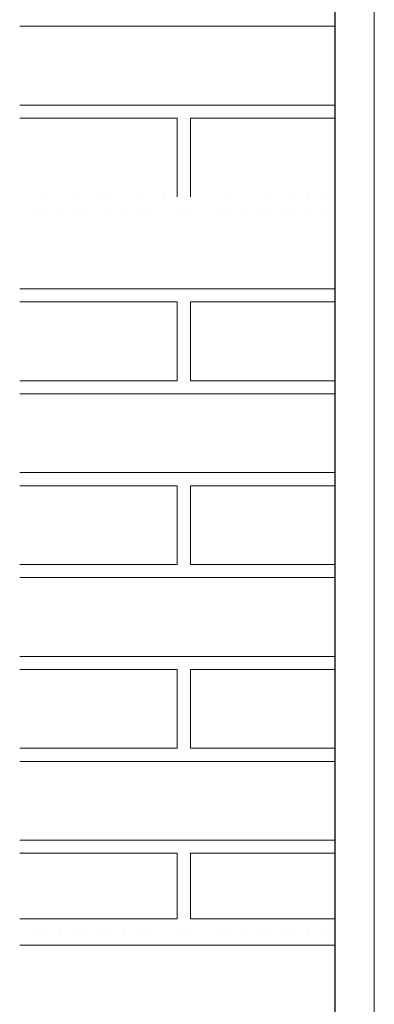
# Model space of a CAD drawing. Header units: metres. Extents: x 5.7 to 89.8, y 4 to 63.5.
# Tile 67 of 256: x 11.079 to 11.339, y 49.294 to 50.016. Entities that reach past the tile are written whole.
import ezdxf

# ---------------------------------------------------------------- set-up
doc = ezdxf.new("R2010")
doc.units = ezdxf.units.M
doc.header["$MEASUREMENT"] = 0
for name, color, linetype in [('PDF17_hatch-borshi', 7, 'Continuous'), ('PDF17_Layer5', 7, 'Continuous'), ('PDF17_wall', 7, 'Continuous')]:
    doc.layers.add(name, color=color, linetype=linetype)

msp = doc.modelspace()

# ---------------------------------------------------------------- linework, layer by layer
at = {"layer": 'PDF17_hatch-borshi', "lineweight": 18}
for points in [[(11.31024, 50.01161), (11.07909, 50.01161)], [(11.08872, 50.01161), (11.08872, 50.01161)], [(11.08872, 50.01161), (11.08872, 50.01161)], [(11.09835, 50.01161), (11.09835, 50.01161)], [(11.09835, 50.01161), (11.09835, 50.01161)], [(11.09835, 50.01161), (11.09835, 50.01161)], [(11.10798, 50.01161), (11.10798, 50.01161)], [(11.10798, 50.01161), (11.10798, 50.01161)], [(11.11762, 50.01161), (11.11762, 50.01161)], [(11.11762, 50.01161), (11.11762, 50.01161)], [(11.12725, 50.01161), (11.12725, 50.01161)], [(11.12725, 50.01161), (11.12725, 50.01161)], [(11.14651, 50.01161), (11.14651, 50.01161)], [(11.15614, 50.01161), (11.15614, 50.01161)], [(11.16577, 50.01161), (11.16577, 50.01161)], [(11.1754, 50.01161), (11.1754, 50.01161)], [(11.1754, 50.01161), (11.1754, 50.01161)], [(11.19466, 50.01161), (11.19466, 50.01161)], [(11.2043, 50.01161), (11.2043, 50.01161)], [(11.2043, 50.01161), (11.2043, 50.01161)], [(11.22356, 50.01161), (11.22356, 50.01161)], [(11.22356, 50.01161), (11.22356, 50.01161)], [(11.23319, 50.01161), (11.23319, 50.01161)], [(11.23319, 50.01161), (11.23319, 50.01161)], [(11.24282, 50.01161), (11.24282, 50.01161)], [(11.24282, 50.01161), (11.24282, 50.01161)], [(11.25245, 50.01161), (11.25245, 50.01161)], [(11.25245, 50.01161), (11.25245, 50.01161)], [(11.26208, 50.01161), (11.26208, 50.01161)], [(11.26208, 50.01161), (11.26208, 50.01161)], [(11.27171, 50.01161), (11.27171, 50.01161)], [(11.27171, 50.01161), (11.27171, 50.01161)], [(11.28135, 50.01161), (11.28135, 50.01161)], [(11.28135, 50.01161), (11.28135, 50.01161)], [(11.29098, 50.01161), (11.29098, 50.01161)], [(11.30061, 50.01161), (11.30061, 50.01161)], [(11.31024, 50.01161), (11.31024, 50.01161)], [(11.07909, 49.95382), (11.31024, 49.95382)], [(11.09835, 49.95382), (11.09835, 49.95382)], [(11.11762, 49.95382), (11.11762, 49.95382)], [(11.11762, 49.95382), (11.11762, 49.95382)], [(11.19466, 49.95382), (11.19466, 49.95382)], [(11.22356, 49.95382), (11.22356, 49.95382)], [(11.26208, 49.95382), (11.26208, 49.95382)], [(11.28135, 49.95382), (11.28135, 49.95382)], [(11.29098, 49.95382), (11.29098, 49.95382)], [(11.29098, 49.95382), (11.29098, 49.95382)], [(11.07909, 49.94419), (11.19466, 49.94419), (11.19466, 49.88641)], [(11.07909, 49.94419), (11.07909, 49.94419)], [(11.08872, 49.94419), (11.08872, 49.94419)], [(11.09835, 49.94419), (11.09835, 49.94419)], [(11.09835, 49.94419), (11.09835, 49.94419)], [(11.09835, 49.94419), (11.09835, 49.94419)], [(11.10798, 49.94419), (11.10798, 49.94419)], [(11.10798, 49.94419), (11.10798, 49.94419)], [(11.11762, 49.94419), (11.11762, 49.94419)], [(11.12725, 49.94419), (11.12725, 49.94419)], [(11.12725, 49.94419), (11.12725, 49.94419)], [(11.12725, 49.94419), (11.12725, 49.94419)], [(11.15614, 49.94419), (11.15614, 49.94419)], [(11.15614, 49.94419), (11.15614, 49.94419)], [(11.16577, 49.94419), (11.16577, 49.94419)], [(11.1754, 49.94419), (11.1754, 49.94419)], [(11.1754, 49.94419), (11.1754, 49.94419)], [(11.19466, 49.94419), (11.19466, 49.94419)], [(11.19466, 49.94419), (11.19466, 49.94419)], [(11.2043, 49.88641), (11.2043, 49.94419), (11.31024, 49.94419)], [(11.2043, 49.94419), (11.2043, 49.94419)], [(11.22356, 49.94419), (11.22356, 49.94419)], [(11.22356, 49.94419), (11.22356, 49.94419)], [(11.23319, 49.94419), (11.23319, 49.94419)], [(11.23319, 49.94419), (11.23319, 49.94419)], [(11.23319, 49.94419), (11.23319, 49.94419)], [(11.24282, 49.94419), (11.24282, 49.94419)], [(11.24282, 49.94419), (11.24282, 49.94419)], [(11.25245, 49.94419), (11.25245, 49.94419)], [(11.26208, 49.94419), (11.26208, 49.94419)], [(11.26208, 49.94419), (11.26208, 49.94419)], [(11.26208, 49.94419), (11.26208, 49.94419)], [(11.26208, 49.94419), (11.26208, 49.94419)], [(11.27171, 49.94419), (11.27171, 49.94419)], [(11.27171, 49.94419), (11.27171, 49.94419)], [(11.28135, 49.94419), (11.28135, 49.94419)], [(11.29098, 49.94419), (11.29098, 49.94419)], [(11.29098, 49.94419), (11.29098, 49.94419)], [(11.30061, 49.94419), (11.30061, 49.94419)], [(11.19466, 49.93456), (11.19466, 49.93456)], [(11.19466, 49.93456), (11.19466, 49.93456)], [(11.2043, 49.93456), (11.2043, 49.93456)], [(11.19466, 49.92493), (11.19466, 49.92493)], [(11.19466, 49.9153), (11.19466, 49.9153)], [(11.19466, 49.9153), (11.19466, 49.9153)], [(11.19466, 49.9153), (11.19466, 49.9153)], [(11.2043, 49.9153), (11.2043, 49.9153)], [(11.19466, 49.90567), (11.19466, 49.90567)], [(11.2043, 49.90567), (11.2043, 49.90567)], [(11.19466, 49.89604), (11.19466, 49.89604)], [(11.09835, 49.88641), (11.09835, 49.88641)], [(11.11762, 49.88641), (11.11762, 49.88641)], [(11.11762, 49.88641), (11.11762, 49.88641)], [(11.13688, 49.88641), (11.13688, 49.88641)], [(11.14651, 49.88641), (11.14651, 49.88641)], [(11.14651, 49.88641), (11.14651, 49.88641)], [(11.16577, 49.88641), (11.16577, 49.88641)], [(11.18503, 49.88641), (11.18503, 49.88641)], [(11.19466, 49.88641), (11.19466, 49.88641)], [(11.23319, 49.88641), (11.23319, 49.88641)], [(11.26208, 49.88641), (11.26208, 49.88641)], [(11.28135, 49.88641), (11.28135, 49.88641)], [(11.29098, 49.88641), (11.29098, 49.88641)], [(11.29098, 49.88641), (11.29098, 49.88641)], [(11.30061, 49.88641), (11.30061, 49.88641)], [(11.31024, 49.88641), (11.31024, 49.88641)], [(11.08872, 49.87677), (11.08872, 49.87677)], [(11.08872, 49.87677), (11.08872, 49.87677)], [(11.09835, 49.87677), (11.09835, 49.87677)], [(11.09835, 49.87677), (11.09835, 49.87677)], [(11.09835, 49.87677), (11.09835, 49.87677)], [(11.10798, 49.87677), (11.10798, 49.87677)], [(11.10798, 49.87677), (11.10798, 49.87677)], [(11.11762, 49.87677), (11.11762, 49.87677)], [(11.12725, 49.87677), (11.12725, 49.87677)], [(11.12725, 49.87677), (11.12725, 49.87677)], [(11.14651, 49.87677), (11.14651, 49.87677)], [(11.15614, 49.87677), (11.15614, 49.87677)], [(11.16577, 49.87677), (11.16577, 49.87677)], [(11.1754, 49.87677), (11.1754, 49.87677)], [(11.1754, 49.87677), (11.1754, 49.87677)], [(11.19466, 49.87677), (11.19466, 49.87677)], [(11.2043, 49.87677), (11.2043, 49.87677)], [(11.2043, 49.87677), (11.2043, 49.87677)], [(11.22356, 49.87677), (11.22356, 49.87677)], [(11.22356, 49.87677), (11.22356, 49.87677)], [(11.23319, 49.87677), (11.23319, 49.87677)], [(11.23319, 49.87677), (11.23319, 49.87677)], [(11.24282, 49.87677), (11.24282, 49.87677)], [(11.24282, 49.87677), (11.24282, 49.87677)], [(11.25245, 49.87677), (11.25245, 49.87677)], [(11.25245, 49.87677), (11.25245, 49.87677)], [(11.26208, 49.87677), (11.26208, 49.87677)], [(11.26208, 49.87677), (11.26208, 49.87677)], [(11.27171, 49.87677), (11.27171, 49.87677)], [(11.27171, 49.87677), (11.27171, 49.87677)], [(11.28135, 49.87677), (11.28135, 49.87677)], [(11.29098, 49.87677), (11.29098, 49.87677)], [(11.30061, 49.87677), (11.30061, 49.87677)], [(11.31024, 49.87677), (11.31024, 49.87677)], [(11.07909, 49.81899), (11.31024, 49.81899)], [(11.09835, 49.81899), (11.09835, 49.81899)], [(11.10798, 49.81899), (11.10798, 49.81899)], [(11.11762, 49.81899), (11.11762, 49.81899)], [(11.11762, 49.81899), (11.11762, 49.81899)], [(11.19466, 49.81899), (11.19466, 49.81899)], [(11.22356, 49.81899), (11.22356, 49.81899)], [(11.26208, 49.81899), (11.26208, 49.81899)], [(11.28135, 49.81899), (11.28135, 49.81899)], [(11.29098, 49.81899), (11.29098, 49.81899)], [(11.29098, 49.81899), (11.29098, 49.81899)], [(11.07909, 49.80936), (11.19466, 49.80936), (11.19466, 49.75157), (11.07909, 49.75157)], [(11.07909, 49.80936), (11.07909, 49.80936)], [(11.08872, 49.80936), (11.08872, 49.80936)], [(11.09835, 49.80936), (11.09835, 49.80936)], [(11.09835, 49.80936), (11.09835, 49.80936)], [(11.09835, 49.80936), (11.09835, 49.80936)], [(11.10798, 49.80936), (11.10798, 49.80936)], [(11.12725, 49.80936), (11.12725, 49.80936)], [(11.12725, 49.80936), (11.12725, 49.80936)], [(11.12725, 49.80936), (11.12725, 49.80936)], [(11.15614, 49.80936), (11.15614, 49.80936)], [(11.15614, 49.80936), (11.15614, 49.80936)], [(11.16577, 49.80936), (11.16577, 49.80936)], [(11.1754, 49.80936), (11.1754, 49.80936)], [(11.1754, 49.80936), (11.1754, 49.80936)], [(11.19466, 49.80936), (11.19466, 49.80936)], [(11.19466, 49.80936), (11.19466, 49.80936)], [(11.31024, 49.75157), (11.2043, 49.75157), (11.2043, 49.80936), (11.31024, 49.80936)], [(11.2043, 49.80936), (11.2043, 49.80936)], [(11.22356, 49.80936), (11.22356, 49.80936)], [(11.22356, 49.80936), (11.22356, 49.80936)], [(11.23319, 49.80936), (11.23319, 49.80936)], [(11.23319, 49.80936), (11.23319, 49.80936)], [(11.23319, 49.80936), (11.23319, 49.80936)], [(11.24282, 49.80936), (11.24282, 49.80936)], [(11.24282, 49.80936), (11.24282, 49.80936)], [(11.25245, 49.80936), (11.25245, 49.80936)], [(11.26208, 49.80936), (11.26208, 49.80936)], [(11.26208, 49.80936), (11.26208, 49.80936)], [(11.26208, 49.80936), (11.26208, 49.80936)], [(11.27171, 49.80936), (11.27171, 49.80936)], [(11.27171, 49.80936), (11.27171, 49.80936)], [(11.29098, 49.80936), (11.29098, 49.80936)], [(11.29098, 49.80936), (11.29098, 49.80936)], [(11.30061, 49.80936), (11.30061, 49.80936)], [(11.19466, 49.79972), (11.19466, 49.79972)], [(11.19466, 49.79972), (11.19466, 49.79972)], [(11.2043, 49.79972), (11.2043, 49.79972)], [(11.19466, 49.79009), (11.19466, 49.79009)], [(11.19466, 49.79009), (11.19466, 49.79009)], [(11.19466, 49.78046), (11.19466, 49.78046)], [(11.19466, 49.78046), (11.19466, 49.78046)], [(11.2043, 49.78046), (11.2043, 49.78046)], [(11.19466, 49.77083), (11.19466, 49.77083)], [(11.19466, 49.7612), (11.19466, 49.7612)], [(11.09835, 49.75157), (11.09835, 49.75157)], [(11.09835, 49.75157), (11.09835, 49.75157)], [(11.09835, 49.75157), (11.09835, 49.75157)], [(11.10798, 49.75157), (11.10798, 49.75157)], [(11.11762, 49.75157), (11.11762, 49.75157)], [(11.11762, 49.75157), (11.11762, 49.75157)], [(11.11762, 49.75157), (11.11762, 49.75157)], [(11.12725, 49.75157), (11.12725, 49.75157)], [(11.13688, 49.75157), (11.13688, 49.75157)], [(11.14651, 49.75157), (11.14651, 49.75157)], [(11.14651, 49.75157), (11.14651, 49.75157)], [(11.14651, 49.75157), (11.14651, 49.75157)], [(11.16577, 49.75157), (11.16577, 49.75157)], [(11.1754, 49.75157), (11.1754, 49.75157)], [(11.18503, 49.75157), (11.18503, 49.75157)], [(11.19466, 49.75157), (11.19466, 49.75157)], [(11.2043, 49.75157), (11.2043, 49.75157)], [(11.22356, 49.75157), (11.22356, 49.75157)], [(11.23319, 49.75157), (11.23319, 49.75157)], [(11.25245, 49.75157), (11.25245, 49.75157)], [(11.26208, 49.75157), (11.26208, 49.75157)], [(11.28135, 49.75157), (11.28135, 49.75157)], [(11.28135, 49.75157), (11.28135, 49.75157)], [(11.29098, 49.75157), (11.29098, 49.75157)], [(11.29098, 49.75157), (11.29098, 49.75157)], [(11.30061, 49.75157), (11.30061, 49.75157)], [(11.31024, 49.75157), (11.31024, 49.75157)], [(11.31024, 49.74194), (11.07909, 49.74194)], [(11.08872, 49.74194), (11.08872, 49.74194)], [(11.08872, 49.74194), (11.08872, 49.74194)], [(11.09835, 49.74194), (11.09835, 49.74194)], [(11.09835, 49.74194), (11.09835, 49.74194)], [(11.10798, 49.74194), (11.10798, 49.74194)], [(11.12725, 49.74194), (11.12725, 49.74194)], [(11.15614, 49.74194), (11.15614, 49.74194)], [(11.16577, 49.74194), (11.16577, 49.74194)], [(11.1754, 49.74194), (11.1754, 49.74194)], [(11.19466, 49.74194), (11.19466, 49.74194)], [(11.2043, 49.74194), (11.2043, 49.74194)], [(11.22356, 49.74194), (11.22356, 49.74194)], [(11.23319, 49.74194), (11.23319, 49.74194)], [(11.23319, 49.74194), (11.23319, 49.74194)], [(11.24282, 49.74194), (11.24282, 49.74194)], [(11.24282, 49.74194), (11.24282, 49.74194)], [(11.25245, 49.74194), (11.25245, 49.74194)], [(11.26208, 49.74194), (11.26208, 49.74194)], [(11.26208, 49.74194), (11.26208, 49.74194)], [(11.27171, 49.74194), (11.27171, 49.74194)], [(11.27171, 49.74194), (11.27171, 49.74194)], [(11.29098, 49.74194), (11.29098, 49.74194)], [(11.30061, 49.74194), (11.30061, 49.74194)], [(11.31024, 49.74194), (11.31024, 49.74194)], [(11.07909, 49.68415), (11.31024, 49.68415)], [(11.09835, 49.68415), (11.09835, 49.68415)], [(11.09835, 49.68415), (11.09835, 49.68415)], [(11.10798, 49.68415), (11.10798, 49.68415)], [(11.11762, 49.68415), (11.11762, 49.68415)], [(11.11762, 49.68415), (11.11762, 49.68415)], [(11.19466, 49.68415), (11.19466, 49.68415)], [(11.22356, 49.68415), (11.22356, 49.68415)], [(11.26208, 49.68415), (11.26208, 49.68415)], [(11.27171, 49.68415), (11.27171, 49.68415)], [(11.28135, 49.68415), (11.28135, 49.68415)], [(11.29098, 49.68415), (11.29098, 49.68415)], [(11.29098, 49.68415), (11.29098, 49.68415)], [(11.07909, 49.67452), (11.19466, 49.67452), (11.19466, 49.61673), (11.07909, 49.61673)], [(11.07909, 49.67452), (11.07909, 49.67452)], [(11.08872, 49.67452), (11.08872, 49.67452)], [(11.09835, 49.67452), (11.09835, 49.67452)], [(11.09835, 49.67452), (11.09835, 49.67452)], [(11.10798, 49.67452), (11.10798, 49.67452)], [(11.12725, 49.67452), (11.12725, 49.67452)], [(11.12725, 49.67452), (11.12725, 49.67452)], [(11.12725, 49.67452), (11.12725, 49.67452)], [(11.15614, 49.67452), (11.15614, 49.67452)], [(11.15614, 49.67452), (11.15614, 49.67452)], [(11.16577, 49.67452), (11.16577, 49.67452)], [(11.1754, 49.67452), (11.1754, 49.67452)], [(11.1754, 49.67452), (11.1754, 49.67452)], [(11.19466, 49.67452), (11.19466, 49.67452)], [(11.19466, 49.67452), (11.19466, 49.67452)], [(11.19466, 49.67452), (11.19466, 49.67452)], [(11.31024, 49.61673), (11.2043, 49.61673), (11.2043, 49.67452), (11.31024, 49.67452)], [(11.2043, 49.67452), (11.2043, 49.67452)], [(11.22356, 49.67452), (11.22356, 49.67452)], [(11.22356, 49.67452), (11.22356, 49.67452)], [(11.23319, 49.67452), (11.23319, 49.67452)], [(11.23319, 49.67452), (11.23319, 49.67452)], [(11.23319, 49.67452), (11.23319, 49.67452)], [(11.24282, 49.67452), (11.24282, 49.67452)], [(11.24282, 49.67452), (11.24282, 49.67452)], [(11.25245, 49.67452), (11.25245, 49.67452)], [(11.26208, 49.67452), (11.26208, 49.67452)], [(11.26208, 49.67452), (11.26208, 49.67452)], [(11.26208, 49.67452), (11.26208, 49.67452)], [(11.27171, 49.67452), (11.27171, 49.67452)], [(11.29098, 49.67452), (11.29098, 49.67452)], [(11.29098, 49.67452), (11.29098, 49.67452)], [(11.30061, 49.67452), (11.30061, 49.67452)], [(11.19466, 49.66489), (11.19466, 49.66489)], [(11.19466, 49.66489), (11.19466, 49.66489)], [(11.2043, 49.66489), (11.2043, 49.66489)], [(11.19466, 49.65526), (11.19466, 49.65526)], [(11.19466, 49.64563), (11.19466, 49.64563)], [(11.19466, 49.64563), (11.19466, 49.64563)], [(11.2043, 49.64563), (11.2043, 49.64563)], [(11.19466, 49.63599), (11.19466, 49.63599)], [(11.19466, 49.62636), (11.19466, 49.62636)], [(11.09835, 49.61673), (11.09835, 49.61673)], [(11.09835, 49.61673), (11.09835, 49.61673)], [(11.09835, 49.61673), (11.09835, 49.61673)], [(11.09835, 49.61673), (11.09835, 49.61673)], [(11.10798, 49.61673), (11.10798, 49.61673)], [(11.11762, 49.61673), (11.11762, 49.61673)], [(11.11762, 49.61673), (11.11762, 49.61673)], [(11.11762, 49.61673), (11.11762, 49.61673)], [(11.12725, 49.61673), (11.12725, 49.61673)], [(11.13688, 49.61673), (11.13688, 49.61673)], [(11.14651, 49.61673), (11.14651, 49.61673)], [(11.14651, 49.61673), (11.14651, 49.61673)], [(11.14651, 49.61673), (11.14651, 49.61673)], [(11.16577, 49.61673), (11.16577, 49.61673)], [(11.16577, 49.61673), (11.16577, 49.61673)], [(11.1754, 49.61673), (11.1754, 49.61673)], [(11.18503, 49.61673), (11.18503, 49.61673)], [(11.19466, 49.61673), (11.19466, 49.61673)], [(11.2043, 49.61673), (11.2043, 49.61673)], [(11.2043, 49.61673), (11.2043, 49.61673)], [(11.22356, 49.61673), (11.22356, 49.61673)], [(11.23319, 49.61673), (11.23319, 49.61673)], [(11.23319, 49.61673), (11.23319, 49.61673)], [(11.25245, 49.61673), (11.25245, 49.61673)], [(11.26208, 49.61673), (11.26208, 49.61673)], [(11.26208, 49.61673), (11.26208, 49.61673)], [(11.27171, 49.61673), (11.27171, 49.61673)], [(11.28135, 49.61673), (11.28135, 49.61673)], [(11.28135, 49.61673), (11.28135, 49.61673)], [(11.29098, 49.61673), (11.29098, 49.61673)], [(11.29098, 49.61673), (11.29098, 49.61673)], [(11.29098, 49.61673), (11.29098, 49.61673)], [(11.30061, 49.61673), (11.30061, 49.61673)], [(11.31024, 49.61673), (11.31024, 49.61673)], [(11.31024, 49.6071), (11.07909, 49.6071)], [(11.08872, 49.6071), (11.08872, 49.6071)], [(11.08872, 49.6071), (11.08872, 49.6071)], [(11.10798, 49.6071), (11.10798, 49.6071)], [(11.12725, 49.6071), (11.12725, 49.6071)], [(11.15614, 49.6071), (11.15614, 49.6071)], [(11.16577, 49.6071), (11.16577, 49.6071)], [(11.1754, 49.6071), (11.1754, 49.6071)], [(11.19466, 49.6071), (11.19466, 49.6071)], [(11.22356, 49.6071), (11.22356, 49.6071)], [(11.23319, 49.6071), (11.23319, 49.6071)], [(11.23319, 49.6071), (11.23319, 49.6071)], [(11.24282, 49.6071), (11.24282, 49.6071)], [(11.24282, 49.6071), (11.24282, 49.6071)], [(11.25245, 49.6071), (11.25245, 49.6071)], [(11.26208, 49.6071), (11.26208, 49.6071)], [(11.27171, 49.6071), (11.27171, 49.6071)], [(11.30061, 49.6071), (11.30061, 49.6071)], [(11.31024, 49.6071), (11.31024, 49.6071)], [(11.07909, 49.54931), (11.31024, 49.54931)], [(11.08872, 49.54931), (11.08872, 49.54931)], [(11.09835, 49.54931), (11.09835, 49.54931)], [(11.09835, 49.54931), (11.09835, 49.54931)], [(11.09835, 49.54931), (11.09835, 49.54931)], [(11.10798, 49.54931), (11.10798, 49.54931)], [(11.11762, 49.54931), (11.11762, 49.54931)], [(11.11762, 49.54931), (11.11762, 49.54931)], [(11.12725, 49.54931), (11.12725, 49.54931)], [(11.15614, 49.54931), (11.15614, 49.54931)], [(11.1754, 49.54931), (11.1754, 49.54931)], [(11.19466, 49.54931), (11.19466, 49.54931)], [(11.2043, 49.54931), (11.2043, 49.54931)], [(11.22356, 49.54931), (11.22356, 49.54931)], [(11.23319, 49.54931), (11.23319, 49.54931)], [(11.24282, 49.54931), (11.24282, 49.54931)], [(11.25245, 49.54931), (11.25245, 49.54931)], [(11.26208, 49.54931), (11.26208, 49.54931)], [(11.26208, 49.54931), (11.26208, 49.54931)], [(11.26208, 49.54931), (11.26208, 49.54931)], [(11.26208, 49.54931), (11.26208, 49.54931)], [(11.27171, 49.54931), (11.27171, 49.54931)], [(11.28135, 49.54931), (11.28135, 49.54931)], [(11.29098, 49.54931), (11.29098, 49.54931)], [(11.29098, 49.54931), (11.29098, 49.54931)], [(11.29098, 49.54931), (11.29098, 49.54931)], [(11.29098, 49.54931), (11.29098, 49.54931)], [(11.07909, 49.4819), (11.19466, 49.4819), (11.19466, 49.53968), (11.07909, 49.53968)], [(11.07909, 49.53968), (11.07909, 49.53968)], [(11.08872, 49.53968), (11.08872, 49.53968)], [(11.09835, 49.53968), (11.09835, 49.53968)], [(11.10798, 49.53968), (11.10798, 49.53968)], [(11.12725, 49.53968), (11.12725, 49.53968)], [(11.12725, 49.53968), (11.12725, 49.53968)], [(11.15614, 49.53968), (11.15614, 49.53968)], [(11.16577, 49.53968), (11.16577, 49.53968)], [(11.1754, 49.53968), (11.1754, 49.53968)], [(11.19466, 49.53968), (11.19466, 49.53968)], [(11.19466, 49.53968), (11.19466, 49.53968)], [(11.19466, 49.53968), (11.19466, 49.53968)], [(11.31024, 49.53968), (11.2043, 49.53968), (11.2043, 49.4819), (11.31024, 49.4819)], [(11.22356, 49.53968), (11.22356, 49.53968)], [(11.22356, 49.53968), (11.22356, 49.53968)], [(11.23319, 49.53968), (11.23319, 49.53968)], [(11.23319, 49.53968), (11.23319, 49.53968)], [(11.24282, 49.53968), (11.24282, 49.53968)], [(11.27171, 49.53968), (11.27171, 49.53968)], [(11.30061, 49.53968), (11.30061, 49.53968)], [(11.19466, 49.53005), (11.19466, 49.53005)], [(11.19466, 49.53005), (11.19466, 49.53005)], [(11.2043, 49.53005), (11.2043, 49.53005)], [(11.19466, 49.52042), (11.19466, 49.52042)], [(11.19466, 49.51079), (11.19466, 49.51079)], [(11.19466, 49.51079), (11.19466, 49.51079)], [(11.2043, 49.51079), (11.2043, 49.51079)], [(11.19466, 49.50116), (11.19466, 49.50116)], [(11.19466, 49.49153), (11.19466, 49.49153)], [(11.19466, 49.49153), (11.19466, 49.49153)], [(11.08872, 49.4819), (11.08872, 49.4819)], [(11.09835, 49.4819), (11.09835, 49.4819)], [(11.09835, 49.4819), (11.09835, 49.4819)], [(11.09835, 49.4819), (11.09835, 49.4819)], [(11.09835, 49.4819), (11.09835, 49.4819)], [(11.10798, 49.4819), (11.10798, 49.4819)], [(11.11762, 49.4819), (11.11762, 49.4819)], [(11.11762, 49.4819), (11.11762, 49.4819)], [(11.11762, 49.4819), (11.11762, 49.4819)], [(11.12725, 49.4819), (11.12725, 49.4819)], [(11.13688, 49.4819), (11.13688, 49.4819)], [(11.14651, 49.4819), (11.14651, 49.4819)], [(11.14651, 49.4819), (11.14651, 49.4819)], [(11.14651, 49.4819), (11.14651, 49.4819)], [(11.16577, 49.4819), (11.16577, 49.4819)], [(11.16577, 49.4819), (11.16577, 49.4819)], [(11.1754, 49.4819), (11.1754, 49.4819)], [(11.1754, 49.4819), (11.1754, 49.4819)], [(11.18503, 49.4819), (11.18503, 49.4819)], [(11.19466, 49.4819), (11.19466, 49.4819)], [(11.19466, 49.4819), (11.19466, 49.4819)], [(11.2043, 49.4819), (11.2043, 49.4819)], [(11.2043, 49.4819), (11.2043, 49.4819)], [(11.22356, 49.4819), (11.22356, 49.4819)], [(11.22356, 49.4819), (11.22356, 49.4819)], [(11.23319, 49.4819), (11.23319, 49.4819)], [(11.23319, 49.4819), (11.23319, 49.4819)], [(11.24282, 49.4819), (11.24282, 49.4819)], [(11.25245, 49.4819), (11.25245, 49.4819)], [(11.25245, 49.4819), (11.25245, 49.4819)], [(11.26208, 49.4819), (11.26208, 49.4819)], [(11.26208, 49.4819), (11.26208, 49.4819)], [(11.26208, 49.4819), (11.26208, 49.4819)], [(11.27171, 49.4819), (11.27171, 49.4819)], [(11.27171, 49.4819), (11.27171, 49.4819)], [(11.28135, 49.4819), (11.28135, 49.4819)], [(11.28135, 49.4819), (11.28135, 49.4819)], [(11.29098, 49.4819), (11.29098, 49.4819)], [(11.29098, 49.4819), (11.29098, 49.4819)], [(11.29098, 49.4819), (11.29098, 49.4819)], [(11.30061, 49.4819), (11.30061, 49.4819)], [(11.30061, 49.4819), (11.30061, 49.4819)], [(11.31024, 49.4819), (11.31024, 49.4819)], [(11.31024, 49.47226), (11.07909, 49.47226)], [(11.08872, 49.47226), (11.08872, 49.47226)], [(11.10798, 49.47226), (11.10798, 49.47226)], [(11.12725, 49.47226), (11.12725, 49.47226)], [(11.15614, 49.47226), (11.15614, 49.47226)], [(11.23319, 49.47226), (11.23319, 49.47226)], [(11.23319, 49.47226), (11.23319, 49.47226)], [(11.24282, 49.47226), (11.24282, 49.47226)], [(11.31024, 49.47226), (11.31024, 49.47226)], [(11.07909, 49.41448), (11.31024, 49.41448)], [(11.08872, 49.41448), (11.08872, 49.41448)], [(11.09835, 49.41448), (11.09835, 49.41448)], [(11.09835, 49.41448), (11.09835, 49.41448)], [(11.09835, 49.41448), (11.09835, 49.41448)], [(11.09835, 49.41448), (11.09835, 49.41448)], [(11.10798, 49.41448), (11.10798, 49.41448)], [(11.11762, 49.41448), (11.11762, 49.41448)], [(11.11762, 49.41448), (11.11762, 49.41448)], [(11.12725, 49.41448), (11.12725, 49.41448)], [(11.12725, 49.41448), (11.12725, 49.41448)], [(11.15614, 49.41448), (11.15614, 49.41448)], [(11.15614, 49.41448), (11.15614, 49.41448)], [(11.1754, 49.41448), (11.1754, 49.41448)], [(11.1754, 49.41448), (11.1754, 49.41448)], [(11.19466, 49.41448), (11.19466, 49.41448)], [(11.19466, 49.41448), (11.19466, 49.41448)], [(11.2043, 49.41448), (11.2043, 49.41448)], [(11.22356, 49.41448), (11.22356, 49.41448)], [(11.22356, 49.41448), (11.22356, 49.41448)], [(11.23319, 49.41448), (11.23319, 49.41448)], [(11.24282, 49.41448), (11.24282, 49.41448)], [(11.25245, 49.41448), (11.25245, 49.41448)], [(11.26208, 49.41448), (11.26208, 49.41448)], [(11.26208, 49.41448), (11.26208, 49.41448)], [(11.26208, 49.41448), (11.26208, 49.41448)], [(11.26208, 49.41448), (11.26208, 49.41448)], [(11.27171, 49.41448), (11.27171, 49.41448)], [(11.28135, 49.41448), (11.28135, 49.41448)], [(11.29098, 49.41448), (11.29098, 49.41448)], [(11.29098, 49.41448), (11.29098, 49.41448)], [(11.29098, 49.41448), (11.29098, 49.41448)], [(11.29098, 49.41448), (11.29098, 49.41448)], [(11.07909, 49.40485), (11.19466, 49.40485), (11.19466, 49.35669), (11.07909, 49.35669)], [(11.07909, 49.40485), (11.07909, 49.40485)], [(11.09835, 49.40485), (11.09835, 49.40485)], [(11.10798, 49.40485), (11.10798, 49.40485)], [(11.12725, 49.40485), (11.12725, 49.40485)], [(11.16577, 49.40485), (11.16577, 49.40485)], [(11.19466, 49.40485), (11.19466, 49.40485)], [(11.19466, 49.40485), (11.19466, 49.40485)], [(11.19466, 49.40485), (11.19466, 49.40485)], [(11.31024, 49.35669), (11.2043, 49.35669), (11.2043, 49.40485), (11.31024, 49.40485)], [(11.22356, 49.40485), (11.22356, 49.40485)], [(11.23319, 49.40485), (11.23319, 49.40485)], [(11.23319, 49.40485), (11.23319, 49.40485)], [(11.24282, 49.40485), (11.24282, 49.40485)], [(11.27171, 49.40485), (11.27171, 49.40485)], [(11.30061, 49.40485), (11.30061, 49.40485)], [(11.19466, 49.39521), (11.19466, 49.39521)], [(11.2043, 49.39521), (11.2043, 49.39521)], [(11.19466, 49.38558), (11.19466, 49.38558)], [(11.19466, 49.38558), (11.19466, 49.38558)], [(11.19466, 49.37595), (11.19466, 49.37595)], [(11.19466, 49.37595), (11.19466, 49.37595)], [(11.2043, 49.37595), (11.2043, 49.37595)], [(11.19466, 49.36632), (11.19466, 49.36632)], [(11.18503, 49.35669), (11.18503, 49.35669)], [(11.19466, 49.35669), (11.19466, 49.35669)], [(11.19466, 49.35669), (11.19466, 49.35669)], [(11.23319, 49.35669), (11.23319, 49.35669)], [(11.26208, 49.35669), (11.26208, 49.35669)], [(11.08872, 49.34706), (11.08872, 49.34706)], [(11.08872, 49.34706), (11.08872, 49.34706)], [(11.09835, 49.34706), (11.09835, 49.34706)], [(11.09835, 49.34706), (11.09835, 49.34706)], [(11.09835, 49.34706), (11.09835, 49.34706)], [(11.09835, 49.34706), (11.09835, 49.34706)], [(11.10798, 49.34706), (11.10798, 49.34706)], [(11.10798, 49.34706), (11.10798, 49.34706)], [(11.11762, 49.34706), (11.11762, 49.34706)], [(11.11762, 49.34706), (11.11762, 49.34706)], [(11.11762, 49.34706), (11.11762, 49.34706)], [(11.12725, 49.34706), (11.12725, 49.34706)], [(11.12725, 49.34706), (11.12725, 49.34706)], [(11.13688, 49.34706), (11.13688, 49.34706)], [(11.14651, 49.34706), (11.14651, 49.34706)], [(11.14651, 49.34706), (11.14651, 49.34706)], [(11.14651, 49.34706), (11.14651, 49.34706)], [(11.15614, 49.34706), (11.15614, 49.34706)], [(11.16577, 49.34706), (11.16577, 49.34706)], [(11.16577, 49.34706), (11.16577, 49.34706)], [(11.1754, 49.34706), (11.1754, 49.34706)], [(11.1754, 49.34706), (11.1754, 49.34706)], [(11.19466, 49.34706), (11.19466, 49.34706)], [(11.2043, 49.34706), (11.2043, 49.34706)], [(11.2043, 49.34706), (11.2043, 49.34706)], [(11.22356, 49.34706), (11.22356, 49.34706)], [(11.22356, 49.34706), (11.22356, 49.34706)], [(11.23319, 49.34706), (11.23319, 49.34706)], [(11.24282, 49.34706), (11.24282, 49.34706)], [(11.24282, 49.34706), (11.24282, 49.34706)], [(11.25245, 49.34706), (11.25245, 49.34706)], [(11.25245, 49.34706), (11.25245, 49.34706)], [(11.26208, 49.34706), (11.26208, 49.34706)], [(11.26208, 49.34706), (11.26208, 49.34706)], [(11.26208, 49.34706), (11.26208, 49.34706)], [(11.27171, 49.34706), (11.27171, 49.34706)], [(11.27171, 49.34706), (11.27171, 49.34706)], [(11.28135, 49.34706), (11.28135, 49.34706)], [(11.28135, 49.34706), (11.28135, 49.34706)], [(11.29098, 49.34706), (11.29098, 49.34706)], [(11.29098, 49.34706), (11.29098, 49.34706)], [(11.29098, 49.34706), (11.29098, 49.34706)], [(11.30061, 49.34706), (11.30061, 49.34706)], [(11.30061, 49.34706), (11.30061, 49.34706)], [(11.31024, 49.34706), (11.31024, 49.34706)], [(11.31024, 49.34706), (11.31024, 49.34706)], [(11.31024, 49.33743), (11.07909, 49.33743)], [(11.23319, 49.33743), (11.23319, 49.33743)]]:
    msp.add_lwpolyline(points, dxfattribs=at)
at = {"layer": 'PDF17_Layer5', "lineweight": 13}
msp.add_lwpolyline([(11.33913, 51.14809), (11.33913, 45.8702)], dxfattribs=at)
at = {"layer": 'PDF17_wall', "lineweight": 30}
msp.add_lwpolyline([(11.31024, 51.35998), (11.31024, 45.38864)], dxfattribs=at)

doc.saveas('drawing.dxf')
